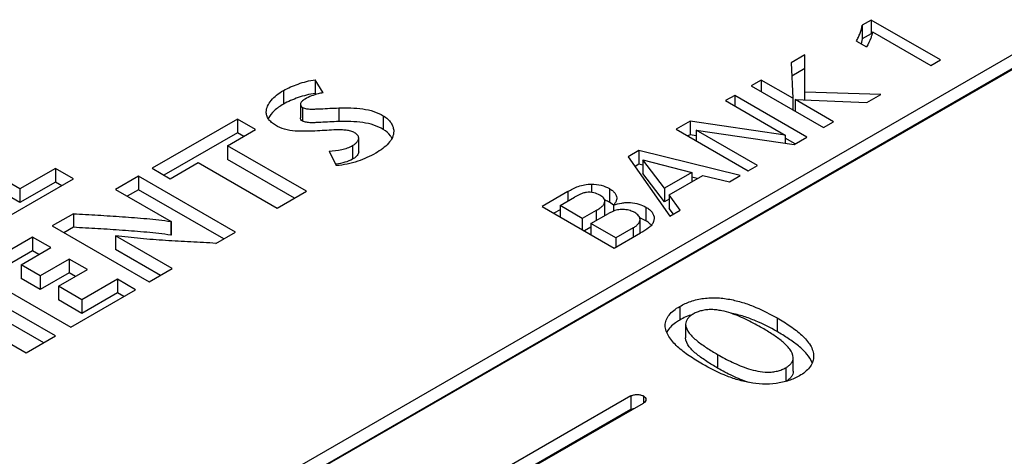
# Model space of a CAD drawing. Header units: inches. Extents: x 0 to 34, y 0 to 22.
# Tile 55 of 103: x 27.855 to 28.435, y 18.832 to 19.089. Entities that reach past the tile are written whole.
import ezdxf

# ---------------------------------------------------------------- set-up
doc = ezdxf.new("R2010")
doc.units = ezdxf.units.IN
doc.header["$LTSCALE"] = 1.87
doc.header["$MEASUREMENT"] = 0
doc.layers.get('0').update_dxf_attribs({"linetype": 'CONTINUOUS'})

msp = doc.modelspace()

# ---------------------------------------------------------------- linework, layer by layer
at = {"color": 7, "linetype": 'CONTINUOUS'}
for p, q in [((28.6287, 19.17744), (28.01454, 18.82284)), ((28.02191, 18.81858), (28.63606, 19.17319)), ((28.6287, 19.1694), (28.01729, 18.81638)), ((28.35621, 19.08863), (28.35096, 19.0856)), ((28.35096, 19.0856), (28.35096, 19.07756)), ((28.35621, 19.08863), (28.35621, 19.08059)), ((28.39697, 19.06509), (28.35621, 19.08863)), ((28.35621, 19.08059), (28.35096, 19.07756)), ((28.35667, 19.08033), (28.35621, 19.08059)), ((28.35697, 19.08165), (28.35653, 19.07973)), ((28.35697, 19.08165), (28.39131, 19.06183)), ((28.3475, 19.07618), (28.35339, 19.07278)), ((28.35096, 19.07756), (28.35028, 19.07458)), ((28.31719, 19.06814), (28.30913, 19.06348)), ((28.30913, 19.06348), (28.31001, 19.0425)), ((28.31719, 19.04148), (28.31719, 19.06814)), ((28.39131, 19.06183), (28.39697, 19.06509)), ((28.31719, 19.0601), (28.30946, 19.05563)), ((28.02884, 19.05346), (28.02884, 19.04542)), ((28.0334, 19.04573), (28.02884, 19.05346)), ((28.2914, 19.05324), (28.28556, 19.04987)), ((28.2914, 19.05324), (28.2914, 19.04651)), ((28.31001, 19.0425), (28.2914, 19.05324)), ((28.01006, 19.04705), (28.01006, 19.03901)), ((28.0292, 19.0448), (28.02884, 19.04542)), ((28.28556, 19.04987), (28.32809, 19.02532)), ((28.36178, 19.04478), (28.31719, 19.04617)), ((28.27583, 19.04425), (28.27041, 19.04113)), ((28.27041, 19.04113), (28.30557, 19.02082)), ((28.27583, 19.04425), (28.27583, 19.038)), ((28.31835, 19.0197), (28.27583, 19.04425)), ((28.31001, 19.0425), (28.31001, 19.03576)), ((28.31136, 19.04172), (28.31136, 19.03498)), ((28.33392, 19.02869), (28.31136, 19.04172)), ((28.31136, 19.04172), (28.35353, 19.04002)), ((28.35353, 19.04002), (28.36178, 19.04478)), ((28.02012, 19.03902), (28.02012, 19.03098)), ((28.02133, 19.03715), (28.02133, 19.02912)), ((28.04263, 19.03682), (28.04263, 19.02879)), ((27.98296, 19.03027), (27.93276, 19.00129)), ((27.98296, 19.03027), (27.98296, 19.02223)), ((27.99365, 19.0241), (27.98296, 19.03027)), ((28.06891, 19.0322), (28.06891, 19.02417)), ((28.2495, 19.02905), (28.24131, 19.02432)), ((28.2495, 19.02905), (28.2495, 19.02101)), ((28.30557, 19.02082), (28.2495, 19.02905)), ((28.32809, 19.02532), (28.33392, 19.02869)), ((27.98296, 19.02223), (27.93972, 18.99727)), ((27.97717, 19.01458), (27.99365, 19.0241)), ((27.9867, 19.02008), (27.98296, 19.02223)), ((28.24131, 19.02432), (28.28383, 18.99977)), ((28.25309, 19.02371), (28.25309, 19.01752)), ((28.28919, 19.00287), (28.25309, 19.02371)), ((28.25309, 19.02371), (28.31081, 19.01535)), ((28.0544, 19.01106), (28.0544, 19.01909)), ((28.2495, 19.02101), (28.24827, 19.02031)), ((28.25309, 19.02049), (28.2495, 19.02101)), ((28.30557, 19.02082), (28.30557, 19.01611)), ((28.31139, 19.01568), (28.30557, 19.01905)), ((28.31081, 19.01535), (28.31835, 19.0197)), ((27.85493, 18.98911), (27.80848, 19.01593)), ((27.97717, 19.01458), (27.97717, 19.00654)), ((28.02361, 18.98776), (27.97717, 19.01458)), ((28.037, 19.01133), (28.04124, 19.00284)), ((28.0508, 19.01467), (28.0508, 19.00664)), ((28.21938, 19.01166), (28.21308, 19.00802)), ((28.21938, 19.01166), (28.21938, 19.00363)), ((28.2791, 18.99704), (28.21938, 19.01166)), ((27.85493, 18.98108), (27.80848, 19.00789)), ((27.94346, 18.99511), (27.95995, 19.00464)), ((27.95995, 19.00464), (28.00639, 18.97782)), ((28.01665, 18.98375), (27.97717, 19.00654)), ((28.21308, 19.00802), (28.2377, 18.97314)), ((28.2218, 19.00632), (28.2218, 18.99829)), ((28.2344, 18.98953), (28.2218, 19.00632)), ((28.2218, 19.00632), (28.25048, 18.99881)), ((27.87582, 19.00118), (27.85493, 18.98911)), ((27.87582, 19.00118), (27.87582, 18.99314)), ((27.88651, 18.995), (27.87582, 19.00118)), ((27.93276, 19.00129), (27.94346, 18.99511)), ((28.21938, 19.00363), (28.21711, 19.00231)), ((28.2218, 19.00303), (28.21938, 19.00363)), ((28.25048, 18.99881), (28.2344, 18.98953)), ((28.25048, 18.99881), (28.25048, 18.9933)), ((28.28383, 18.99977), (28.28919, 19.00287)), ((27.8484, 18.973), (27.88651, 18.995)), ((27.87582, 18.99314), (27.85493, 18.98108)), ((27.87956, 18.99099), (27.87582, 18.99314)), ((27.92477, 18.99667), (27.91122, 18.98885)), ((27.92477, 18.99667), (27.92477, 18.98863)), ((27.9819, 18.96368), (27.92477, 18.99667)), ((28.2344, 18.98149), (28.2218, 18.99829)), ((28.23728, 18.98568), (28.25702, 18.99708)), ((28.25378, 18.99521), (28.25048, 18.99601)), ((28.25702, 18.99708), (28.27268, 18.99334)), ((28.27268, 18.99334), (28.2791, 18.99704)), ((27.85493, 18.98911), (27.85493, 18.98108)), ((27.91122, 18.98885), (27.94395, 18.96995)), ((27.92477, 18.98863), (27.91818, 18.98483)), ((27.97494, 18.95966), (27.92477, 18.98863)), ((28.00639, 18.97782), (28.02361, 18.98776)), ((28.17761, 18.98754), (28.16241, 18.97877)), ((28.17761, 18.98754), (28.17761, 18.98196)), ((28.19145, 18.99193), (28.19145, 18.9871)), ((28.20205, 18.98928), (28.20205, 18.98124)), ((28.2344, 18.98953), (28.2344, 18.98149)), ((28.17295, 18.97928), (28.18144, 18.98418)), ((28.19934, 18.97383), (28.19934, 18.98187)), ((28.20444, 18.97953), (28.20205, 18.98124)), ((28.23728, 18.98316), (28.2344, 18.98149)), ((28.23728, 18.98568), (28.23728, 18.97765)), ((28.24377, 18.97664), (28.23728, 18.98568)), ((28.16241, 18.97877), (28.20493, 18.95422)), ((28.17295, 18.97682), (28.16937, 18.97475)), ((28.17295, 18.97928), (28.17295, 18.97268)), ((28.18609, 18.97169), (28.17295, 18.97928)), ((28.19433, 18.97645), (28.18609, 18.97169)), ((28.19433, 18.97645), (28.19433, 18.97061)), ((28.20446, 18.97608), (28.20146, 18.97472)), ((28.20446, 18.97959), (28.20446, 18.97607)), ((28.22355, 18.97836), (28.22355, 18.97032)), ((28.23969, 18.97429), (28.23728, 18.97765)), ((28.2377, 18.97314), (28.24377, 18.97664)), ((27.88641, 18.97452), (27.87391, 18.96731)), ((27.88641, 18.97452), (27.88641, 18.96649)), ((27.94395, 18.96995), (27.94379, 18.96985)), ((27.94379, 18.96985), (27.94379, 18.96182)), ((27.94395, 18.96995), (27.94395, 18.96191)), ((28.18609, 18.97169), (28.18609, 18.9651)), ((28.19115, 18.96877), (28.20146, 18.97472)), ((28.22007, 18.96307), (28.22007, 18.9711)), ((28.22841, 18.97172), (28.22808, 18.96983)), ((27.87391, 18.96731), (27.93105, 18.93432)), ((27.88641, 18.96649), (27.88087, 18.96329)), ((28.19115, 18.96658), (28.18734, 18.96438)), ((28.19115, 18.96877), (28.19115, 18.96218)), ((28.20587, 18.96027), (28.19115, 18.96877)), ((28.21594, 18.96609), (28.20587, 18.96027)), ((28.21594, 18.96609), (28.21594, 18.96058)), ((27.86241, 18.96067), (27.82772, 18.94063)), ((27.86241, 18.96067), (27.86241, 18.95263)), ((27.87311, 18.95449), (27.86241, 18.96067)), ((27.91114, 18.96146), (27.9113, 18.96156)), ((27.91114, 18.96146), (27.91114, 18.95343)), ((27.9446, 18.94214), (27.91114, 18.96146)), ((27.94395, 18.96191), (27.94379, 18.96182)), ((27.97039, 18.95704), (27.9819, 18.96368)), ((28.20493, 18.95422), (28.22042, 18.96316)), ((28.20587, 18.96027), (28.20587, 18.95476)), ((27.86241, 18.95263), (27.83468, 18.93662)), ((27.85564, 18.94441), (27.87311, 18.95449)), ((27.86615, 18.95047), (27.86241, 18.95263)), ((27.93764, 18.93812), (27.91114, 18.95343)), ((27.88396, 18.94775), (27.8669, 18.9379)), ((27.88396, 18.94775), (27.88396, 18.93971)), ((27.89465, 18.94158), (27.88396, 18.94775)), ((27.82772, 18.94063), (27.88485, 18.90765)), ((27.85564, 18.94441), (27.85564, 18.93637)), ((27.8669, 18.9379), (27.85564, 18.94441)), ((27.87759, 18.93173), (27.89465, 18.94158)), ((27.93105, 18.93432), (27.9446, 18.94214)), ((27.87588, 18.90247), (27.81874, 18.93545)), ((27.8669, 18.92987), (27.85564, 18.93637)), ((27.88396, 18.93971), (27.8669, 18.92987)), ((27.8669, 18.9379), (27.8669, 18.92987)), ((27.88769, 18.93756), (27.88396, 18.93971)), ((27.91236, 18.93588), (27.89139, 18.92376)), ((27.91236, 18.93588), (27.91236, 18.92784)), ((27.92305, 18.9297), (27.91236, 18.93588)), ((27.87759, 18.93173), (27.87759, 18.92369)), ((27.89139, 18.92376), (27.87759, 18.93173)), ((27.88485, 18.90765), (27.92305, 18.9297)), ((27.86892, 18.89845), (27.81874, 18.92742)), ((27.89139, 18.91573), (27.87759, 18.92369)), ((27.91236, 18.92784), (27.89139, 18.91573)), ((27.89139, 18.92376), (27.89139, 18.91573)), ((27.91609, 18.92568), (27.91236, 18.92784)), ((28.24343, 18.91987), (28.24343, 18.91183)), ((27.81866, 18.91561), (27.85865, 18.89252)), ((28.30076, 18.91307), (28.30076, 18.90503)), ((28.24688, 18.90932), (28.24688, 18.90128)), ((27.85865, 18.89252), (27.87588, 18.90247)), ((28.26572, 18.89159), (28.26572, 18.88356)), ((28.31026, 18.88165), (28.31026, 18.88969)), ((28.32227, 18.89041), (28.32225, 18.88978)), ((28.30586, 18.88371), (28.30586, 18.87568)), ((28.21468, 18.86708), (28.13173, 18.81918)), ((28.21468, 18.86708), (28.21468, 18.85905)), ((28.22205, 18.86708), (28.22205, 18.86283)), ((28.14584, 18.81883), (28.22205, 18.86283)), ((28.21673, 18.85977), (28.21468, 18.85905)), ((28.21468, 18.85905), (28.14507, 18.81885))]:
    msp.add_line(p, q, dxfattribs=at)
for centre, radius, start, end in [((28.03428, 19.05385), 0.0506, 277.4293, 277.76488), ((28.19233, 18.9643), 0.01953, 68.2393, 69.24017), ((28.19251, 18.9647), 0.01909, 60.0204, 68.28558), ((28.19664, 18.97384), 0.00269, 352.0171, 359.93011), ((28.21326, 18.95277), 0.02034, 69.56239, 70.86505), ((28.21293, 18.95195), 0.02122, 59.97929, 69.4879), ((28.21699, 18.96307), 0.00308, 357.82207, 0.00001), ((28.26206, 18.8796), 0.03723, 107.4201, 120.02454)]:
    msp.add_arc(centre, radius, start, end, dxfattribs=at)
for points, knots in [([(28.3475, 19.07618), (28.34791, 19.07694), (28.34867, 19.07848), (28.35, 19.08155), (28.35073, 19.08397), (28.35096, 19.0856)], [0, 0, 0, 0, 0.256854, 0.509888, 1, 1, 1, 1]), ([(28.35653, 19.07973), (28.35636, 19.07914), (28.35555, 19.07672), (28.35441, 19.07441), (28.35339, 19.07278)], [0, 0, 0, 0, 0.243502, 1, 1, 1, 1]), ([(28.01006, 19.04705), (28.01281, 19.04864), (28.01733, 19.05057), (28.02368, 19.05252), (28.02709, 19.05323), (28.02884, 19.05346)], [0, 0, 0, 0, 0.477756, 0.734279, 1, 1, 1, 1]), ([(27.99999, 19.03442), (27.99999, 19.03563), (28.00062, 19.03816), (28.00288, 19.04151), (28.0061, 19.04454), (28.00867, 19.04625), (28.01006, 19.04705)], [0, 0, 0, 0, 0.215479, 0.451022, 0.712966, 1, 1, 1, 1]), ([(28.02884, 19.04542), (28.02709, 19.04519), (28.02368, 19.04449), (28.01733, 19.04253), (28.01281, 19.0406), (28.01006, 19.03901)], [0, 0, 0, 0, 0.265721, 0.522244, 1, 1, 1, 1]), ([(28.0334, 19.04573), (28.03242, 19.04559), (28.02876, 19.04487), (28.02524, 19.04347), (28.02288, 19.0421)], [0, 0, 0, 0, 0.266666, 1, 1, 1, 1]), ([(28.02288, 19.0421), (28.02253, 19.0419), (28.02185, 19.04148), (28.02097, 19.04077), (28.02031, 19.03997), (28.02012, 19.03932), (28.02012, 19.03902)], [0, 0, 0, 0, 0.284691, 0.551952, 0.788437, 1, 1, 1, 1]), ([(28.00541, 19.02664), (28.00458, 19.02712), (28.00308, 19.02817), (28.0013, 19.03008), (28.00021, 19.0322), (27.99999, 19.0337), (27.99999, 19.03442)], [0, 0, 0, 0, 0.289477, 0.549473, 0.782034, 1, 1, 1, 1]), ([(28.01006, 19.03901), (28.00815, 19.03791), (28.00473, 19.03553), (28.00198, 19.0323), (28.0011, 19.03059)], [0, 0, 0, 0, 0.534529, 1, 1, 1, 1]), ([(28.02012, 19.03902), (28.02012, 19.03866), (28.02037, 19.03789), (28.02097, 19.03736), (28.02133, 19.03715)], [0, 0, 0, 0, 0.459963, 1, 1, 1, 1]), ([(28.02133, 19.03715), (28.02202, 19.03676), (28.0237, 19.03628), (28.02638, 19.03612), (28.0292, 19.0362), (28.03288, 19.03636), (28.03734, 19.03663), (28.04087, 19.03678), (28.04263, 19.03682)], [0, 0, 0, 0, 0.110875, 0.23925, 0.374657, 0.50548, 0.754057, 1, 1, 1, 1]), ([(28.04263, 19.03682), (28.04499, 19.03687), (28.04972, 19.03688), (28.05668, 19.03643), (28.06323, 19.03505), (28.06715, 19.03322), (28.06891, 19.0322)], [0, 0, 0, 0, 0.262593, 0.523779, 0.773968, 1, 1, 1, 1]), ([(28.02133, 19.02912), (28.02097, 19.02932), (28.02037, 19.02985), (28.02012, 19.03063), (28.02012, 19.03098)], [0, 0, 0, 0, 0.540037, 1, 1, 1, 1]), ([(28.04263, 19.02879), (28.04087, 19.02875), (28.03734, 19.02859), (28.03288, 19.02833), (28.0292, 19.02817), (28.02638, 19.02809), (28.0237, 19.02825), (28.02202, 19.02872), (28.02133, 19.02912)], [0, 0, 0, 0, 0.245943, 0.49452, 0.625343, 0.76075, 0.889125, 1, 1, 1, 1]), ([(28.06891, 19.02417), (28.06715, 19.02519), (28.06323, 19.02702), (28.05668, 19.02839), (28.04972, 19.02884), (28.04499, 19.02883), (28.04263, 19.02879)], [0, 0, 0, 0, 0.226032, 0.476221, 0.737407, 1, 1, 1, 1]), ([(28.06891, 19.0322), (28.06987, 19.03165), (28.07156, 19.0304), (28.07349, 19.02811), (28.07474, 19.02566), (28.07503, 19.02391), (28.07503, 19.02307)], [0, 0, 0, 0, 0.288032, 0.545611, 0.779854, 1, 1, 1, 1]), ([(28.03015, 19.0233), (28.02795, 19.02321), (28.02356, 19.02304), (28.01703, 19.02305), (28.01081, 19.02403), (28.00706, 19.02569), (28.00541, 19.02664)], [0, 0, 0, 0, 0.260216, 0.520676, 0.773206, 1, 1, 1, 1]), ([(28.05202, 19.02226), (28.05131, 19.02266), (28.04967, 19.02327), (28.047, 19.02372), (28.04414, 19.0239), (28.04033, 19.0239), (28.03567, 19.02363), (28.03198, 19.02337), (28.03015, 19.0233)], [0, 0, 0, 0, 0.110223, 0.23436, 0.366521, 0.498432, 0.750976, 1, 1, 1, 1]), ([(28.0544, 19.01909), (28.0544, 19.01939), (28.0543, 19.02002), (28.05378, 19.02088), (28.053, 19.02163), (28.05236, 19.02206), (28.05202, 19.02226)], [0, 0, 0, 0, 0.215468, 0.448233, 0.710722, 1, 1, 1, 1]), ([(28.07503, 19.02307), (28.07503, 19.02183), (28.07439, 19.01922), (28.07201, 19.01578), (28.06856, 19.01276), (28.06587, 19.01103), (28.06442, 19.0102)], [0, 0, 0, 0, 0.213482, 0.448777, 0.712523, 1, 1, 1, 1]), ([(28.074, 19.01901), (28.07374, 19.0195), (28.07244, 19.02156), (28.07054, 19.02323), (28.06891, 19.02417)], [0, 0, 0, 0, 0.228094, 1, 1, 1, 1]), ([(28.0508, 19.01467), (28.05129, 19.01496), (28.0521, 19.01549), (28.0531, 19.01637), (28.05401, 19.01744), (28.0544, 19.01845), (28.0544, 19.01909)], [0, 0, 0, 0, 0.287395, 0.488892, 0.674434, 1, 1, 1, 1]), ([(28.037, 19.01133), (28.03947, 19.01152), (28.04315, 19.01191), (28.04775, 19.0132), (28.04985, 19.01413), (28.0508, 19.01467)], [0, 0, 0, 0, 0.521227, 0.770613, 1, 1, 1, 1]), ([(28.06442, 19.0102), (28.06108, 19.00826), (28.0536, 19.00487), (28.04552, 19.00311), (28.04124, 19.00284)], [0, 0, 0, 0, 0.473805, 1, 1, 1, 1]), ([(28.0544, 19.01106), (28.0544, 19.01064), (28.05411, 19.00949), (28.0528, 19.00794), (28.05152, 19.00705), (28.0508, 19.00664)], [0, 0, 0, 0, 0.213631, 0.577388, 1, 1, 1, 1]), ([(28.0508, 19.00664), (28.0494, 19.00583), (28.0462, 19.0046), (28.04287, 19.00395), (28.04112, 19.00371)], [0, 0, 0, 0, 0.477545, 1, 1, 1, 1]), ([(28.17761, 18.98754), (28.17857, 18.9881), (28.18055, 18.98924), (28.1838, 18.99072), (28.18748, 18.99167), (28.1901, 18.99192), (28.19145, 18.99193)], [0, 0, 0, 0, 0.227243, 0.465966, 0.726302, 1, 1, 1, 1]), ([(28.19646, 18.98543), (28.19533, 18.98608), (28.19277, 18.98718), (28.18924, 18.98725), (28.18651, 18.98663), (28.18412, 18.98569), (28.18249, 18.98478), (28.18144, 18.98418)], [0, 0, 0, 0, 0.244398, 0.516642, 0.64822, 0.771047, 1, 1, 1, 1]), ([(28.19145, 18.99193), (28.19338, 18.99195), (28.19709, 18.99155), (28.20054, 18.99015), (28.20205, 18.98928)], [0, 0, 0, 0, 0.527479, 1, 1, 1, 1]), ([(28.20205, 18.98928), (28.20266, 18.98893), (28.20378, 18.98819), (28.2052, 18.98689), (28.20615, 18.98541), (28.20638, 18.98431), (28.20638, 18.98379)], [0, 0, 0, 0, 0.288614, 0.551631, 0.785569, 1, 1, 1, 1]), ([(28.19433, 18.97645), (28.19496, 18.97682), (28.19616, 18.97755), (28.19777, 18.97878), (28.19896, 18.98019), (28.19934, 18.98133), (28.19934, 18.98187)], [0, 0, 0, 0, 0.284707, 0.550938, 0.788817, 1, 1, 1, 1]), ([(28.19934, 18.98187), (28.19934, 18.98221), (28.19918, 18.98293), (28.19852, 18.98387), (28.19759, 18.98472), (28.19685, 18.9852), (28.19646, 18.98543)], [0, 0, 0, 0, 0.211897, 0.446886, 0.712166, 1, 1, 1, 1]), ([(28.20638, 18.98379), (28.20638, 18.98342), (28.20623, 18.98248), (28.20555, 18.98105), (28.20485, 18.98007), (28.20446, 18.97959)], [0, 0, 0, 0, 0.233551, 0.60368, 1, 1, 1, 1]), ([(28.20446, 18.97959), (28.20604, 18.98009), (28.20847, 18.98074), (28.21183, 18.98115), (28.21525, 18.98115), (28.21929, 18.98043), (28.22224, 18.97912), (28.22355, 18.97836)], [0, 0, 0, 0, 0.251185, 0.381629, 0.514017, 0.770011, 1, 1, 1, 1]), ([(28.21695, 18.97516), (28.21609, 18.97566), (28.21412, 18.97644), (28.21095, 18.97705), (28.20763, 18.97696), (28.20548, 18.97642), (28.20446, 18.97608)], [0, 0, 0, 0, 0.231188, 0.488146, 0.748548, 1, 1, 1, 1]), ([(28.22355, 18.97836), (28.22426, 18.97795), (28.22556, 18.97705), (28.22714, 18.97543), (28.22817, 18.97364), (28.22841, 18.97234), (28.22841, 18.97172)], [0, 0, 0, 0, 0.287975, 0.549339, 0.783851, 1, 1, 1, 1]), ([(27.88641, 18.97452), (27.89122, 18.97424), (27.90083, 18.97369), (27.91284, 18.97293), (27.92243, 18.97222), (27.9296, 18.97161), (27.93673, 18.97091), (27.94145, 18.97027), (27.94379, 18.96985)], [0, 0, 0, 0, 0.25095, 0.501679, 0.626831, 0.751823, 0.876605, 1, 1, 1, 1]), ([(28.21594, 18.96609), (28.2165, 18.96641), (28.21755, 18.96709), (28.21887, 18.96829), (28.21981, 18.96961), (28.22007, 18.97063), (28.22007, 18.9711)], [0, 0, 0, 0, 0.286605, 0.55212, 0.788176, 1, 1, 1, 1]), ([(28.22007, 18.9711), (28.22007, 18.97149), (28.21991, 18.9723), (28.21924, 18.9734), (28.21822, 18.97436), (28.21739, 18.97491), (28.21695, 18.97516)], [0, 0, 0, 0, 0.215486, 0.448808, 0.71114, 1, 1, 1, 1]), ([(28.22808, 18.96983), (28.22783, 18.96913), (28.22696, 18.96776), (28.22441, 18.96541), (28.22203, 18.96409), (28.22042, 18.96316)], [0, 0, 0, 0, 0.21564, 0.459974, 1, 1, 1, 1]), ([(28.22678, 18.9677), (28.22657, 18.96795), (28.22561, 18.96897), (28.22447, 18.96979), (28.22355, 18.97032)], [0, 0, 0, 0, 0.234742, 1, 1, 1, 1]), ([(27.94379, 18.96182), (27.94145, 18.96223), (27.93673, 18.96288), (27.9296, 18.96357), (27.92243, 18.96418), (27.91284, 18.96489), (27.90083, 18.96565), (27.89122, 18.9662), (27.88641, 18.96649)], [0, 0, 0, 0, 0.123395, 0.248177, 0.373169, 0.498321, 0.74905, 1, 1, 1, 1]), ([(27.97039, 18.95704), (27.96544, 18.95731), (27.95554, 18.95783), (27.94072, 18.95869), (27.92595, 18.95979), (27.91615, 18.96081), (27.9113, 18.96156)], [0, 0, 0, 0, 0.250874, 0.501562, 0.751684, 1, 1, 1, 1]), ([(28.24343, 18.91987), (28.24548, 18.92105), (28.25004, 18.92314), (28.25762, 18.9249), (28.26575, 18.92511), (28.27377, 18.92404), (28.28133, 18.92206), (28.2904, 18.91861), (28.29674, 18.91539), (28.30076, 18.91307)], [0, 0, 0, 0, 0.117508, 0.247177, 0.38317, 0.518931, 0.647867, 0.76999, 1, 1, 1, 1]), ([(28.23487, 18.90871), (28.23487, 18.90976), (28.2353, 18.91197), (28.23712, 18.915), (28.23994, 18.91767), (28.2422, 18.91916), (28.24343, 18.91987)], [0, 0, 0, 0, 0.214942, 0.448526, 0.710569, 1, 1, 1, 1]), ([(28.29212, 18.90706), (28.28925, 18.90872), (28.28481, 18.91112), (28.27862, 18.91398), (28.27359, 18.91593), (28.26908, 18.91716), (28.26526, 18.91782), (28.26228, 18.91806), (28.2593, 18.91794), (28.25642, 18.91743), (28.25377, 18.91659), (28.25213, 18.91582), (28.25139, 18.91539)], [0, 0, 0, 0, 0.229375, 0.348142, 0.471221, 0.601787, 0.670205, 0.739245, 0.808009, 0.875715, 0.940463, 1, 1, 1, 1]), ([(28.24343, 18.91183), (28.24258, 18.91134), (28.2396, 18.90945), (28.23688, 18.90686), (28.23578, 18.90455)], [0, 0, 0, 0, 0.278208, 1, 1, 1, 1]), ([(28.25139, 18.91539), (28.25072, 18.91501), (28.24951, 18.9142), (28.24801, 18.91274), (28.24709, 18.91108), (28.24688, 18.90989), (28.24688, 18.90932)], [0, 0, 0, 0, 0.290206, 0.55153, 0.78409, 1, 1, 1, 1]), ([(28.30076, 18.90503), (28.29668, 18.90739), (28.29023, 18.91065), (28.28101, 18.91413), (28.27601, 18.91541), (28.27341, 18.9159)], [0, 0, 0, 0, 0.477634, 0.731537, 1, 1, 1, 1]), ([(28.30076, 18.91307), (28.30341, 18.91154), (28.30727, 18.90917), (28.31209, 18.90568), (28.31535, 18.90298), (28.31818, 18.90011), (28.32044, 18.89707), (28.32192, 18.89382), (28.32227, 18.89152), (28.32227, 18.89041)], [0, 0, 0, 0, 0.282503, 0.418293, 0.548957, 0.672931, 0.789118, 0.897194, 1, 1, 1, 1]), ([(28.25679, 18.88587), (28.25413, 18.8874), (28.24906, 18.89055), (28.2432, 18.89498), (28.2393, 18.89892), (28.23697, 18.90199), (28.23533, 18.90524), (28.23487, 18.90758), (28.23487, 18.90871)], [0, 0, 0, 0, 0.280839, 0.545546, 0.669385, 0.786959, 0.897076, 1, 1, 1, 1]), ([(28.24688, 18.90932), (28.24688, 18.90745), (28.24846, 18.90465), (28.25117, 18.90171), (28.25369, 18.8995), (28.25647, 18.89742), (28.26046, 18.89471), (28.26359, 18.89282), (28.26572, 18.89159)], [0, 0, 0, 0, 0.210566, 0.330552, 0.456416, 0.58747, 0.72231, 1, 1, 1, 1]), ([(28.31026, 18.88969), (28.31026, 18.8915), (28.30877, 18.89423), (28.30618, 18.89713), (28.30376, 18.8993), (28.30109, 18.90135), (28.29723, 18.90401), (28.29419, 18.90587), (28.29212, 18.90706)], [0, 0, 0, 0, 0.210957, 0.330545, 0.456114, 0.586981, 0.72176, 1, 1, 1, 1]), ([(28.26572, 18.88356), (28.26359, 18.88479), (28.26046, 18.88668), (28.25647, 18.88939), (28.25369, 18.89146), (28.25117, 18.89367), (28.24846, 18.89662), (28.24688, 18.89942), (28.24688, 18.90128)], [0, 0, 0, 0, 0.27769, 0.41253, 0.543584, 0.669448, 0.789434, 1, 1, 1, 1]), ([(28.32149, 18.88655), (28.32078, 18.88848), (28.31831, 18.89218), (28.3133, 18.89682), (28.30731, 18.90111), (28.30299, 18.90374), (28.30076, 18.90503)], [0, 0, 0, 0, 0.218308, 0.462312, 0.725119, 1, 1, 1, 1]), ([(28.26572, 18.89159), (28.26854, 18.88996), (28.27291, 18.88762), (28.27904, 18.88487), (28.28403, 18.88303), (28.28943, 18.88163), (28.29421, 18.88103), (28.2981, 18.88121), (28.30092, 18.88173), (28.30353, 18.88254), (28.30513, 18.88329), (28.30586, 18.88371)], [0, 0, 0, 0, 0.229191, 0.348272, 0.471909, 0.602933, 0.739893, 0.808503, 0.876098, 0.940672, 1, 1, 1, 1]), ([(28.30586, 18.88371), (28.30651, 18.88409), (28.3077, 18.88488), (28.30916, 18.88632), (28.31006, 18.88796), (28.31026, 18.88913), (28.31026, 18.88969)], [0, 0, 0, 0, 0.29034, 0.551424, 0.78389, 1, 1, 1, 1]), ([(28.32225, 18.88978), (28.3222, 18.88875), (28.32167, 18.88663), (28.3199, 18.88371), (28.31725, 18.88108), (28.31509, 18.87963), (28.31391, 18.87895)], [0, 0, 0, 0, 0.216833, 0.452267, 0.712752, 1, 1, 1, 1]), ([(28.28447, 18.87498), (28.28186, 18.87549), (28.27681, 18.87673), (28.26743, 18.88012), (28.26092, 18.88348), (28.25679, 18.88587)], [0, 0, 0, 0, 0.26654, 0.521158, 1, 1, 1, 1]), ([(28.28417, 18.87504), (28.28084, 18.87608), (28.27456, 18.87871), (28.26857, 18.88191), (28.26572, 18.88356)], [0, 0, 0, 0, 0.514428, 1, 1, 1, 1]), ([(28.31391, 18.87895), (28.31192, 18.8778), (28.30743, 18.87589), (28.30009, 18.87423), (28.29227, 18.87389), (28.28702, 18.87448), (28.28447, 18.87498)], [0, 0, 0, 0, 0.227908, 0.479519, 0.741799, 1, 1, 1, 1]), ([(28.31026, 18.88165), (28.31026, 18.88109), (28.31006, 18.87992), (28.30916, 18.87828), (28.3077, 18.87685), (28.30651, 18.87605), (28.30586, 18.87568)], [0, 0, 0, 0, 0.21611, 0.448576, 0.70966, 1, 1, 1, 1]), ([(28.21468, 18.86708), (28.2152, 18.86738), (28.21642, 18.86781), (28.21837, 18.86804), (28.22031, 18.86781), (28.22153, 18.86738), (28.22205, 18.86708)], [0, 0, 0, 0, 0.235658, 0.499998, 0.76434, 1, 1, 1, 1]), ([(28.22205, 18.86708), (28.22248, 18.86684), (28.2232, 18.86626), (28.22357, 18.86536), (28.22357, 18.86496)], [0, 0, 0, 0, 0.546231, 1, 1, 1, 1]), ([(28.22357, 18.86496), (28.22357, 18.86455), (28.2232, 18.86365), (28.22248, 18.86308), (28.22205, 18.86283)], [0, 0, 0, 0, 0.453769, 1, 1, 1, 1])]:
    msp.add_open_spline(points, degree=3, knots=knots, dxfattribs=at)

doc.saveas('drawing.dxf')
